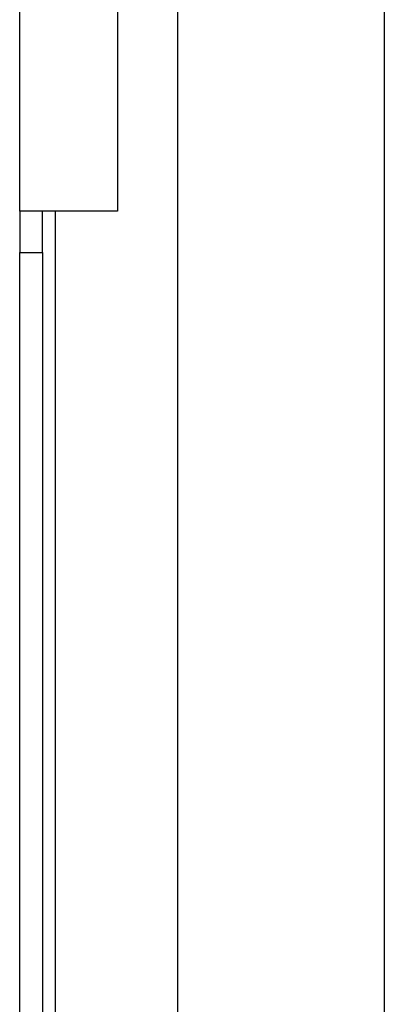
# Model space of a CAD drawing. Header units: inches. Extents: x 0 to 160, y -11 to 104.
# Tile 43 of 121: x 26.18 to 27.46, y 82.17 to 85.62. Entities that reach past the tile are written whole.
import ezdxf

# ---------------------------------------------------------------- set-up
doc = ezdxf.new("R2010")
doc.units = ezdxf.units.IN
doc.header["$LTSCALE"] = 9.614827
doc.header["$MEASUREMENT"] = 0
doc.layers.add('Visible Edges(ANSI)', color=7, linetype='Continuous', lineweight=25)
doc.layers.add('Visible Tangent Edges(ANSI)', color=7, linetype='Continuous', lineweight=25)

msp = doc.modelspace()

# ---------------------------------------------------------------- linework, layer by layer
at = {"layer": 'Visible Edges(ANSI)'}
for p, q in [((27.456, 88.3052), (27.456, 22.7807)), ((26.733, 56.2529), (26.733, 86.5555)), ((26.1785, 84.9497), (26.1785, 86.3957)), ((26.5212, 86.3957), (26.5212, 84.9497)), ((26.1785, 84.9497), (26.1785, 84.805)), ((26.5212, 84.9497), (26.1785, 84.9497)), ((26.258, 84.805), (26.258, 84.9497)), ((26.1785, 58.0034), (26.1785, 84.805)), ((26.258, 84.805), (26.258, 58.0034))]:
    msp.add_line(p, q, dxfattribs=at)
at = {"layer": 'Visible Tangent Edges(ANSI)'}
for p, q in [((26.3029, 84.9497), (26.3029, 57.8588)), ((26.1785, 84.805), (26.258, 84.805))]:
    msp.add_line(p, q, dxfattribs=at)

doc.saveas('drawing.dxf')
